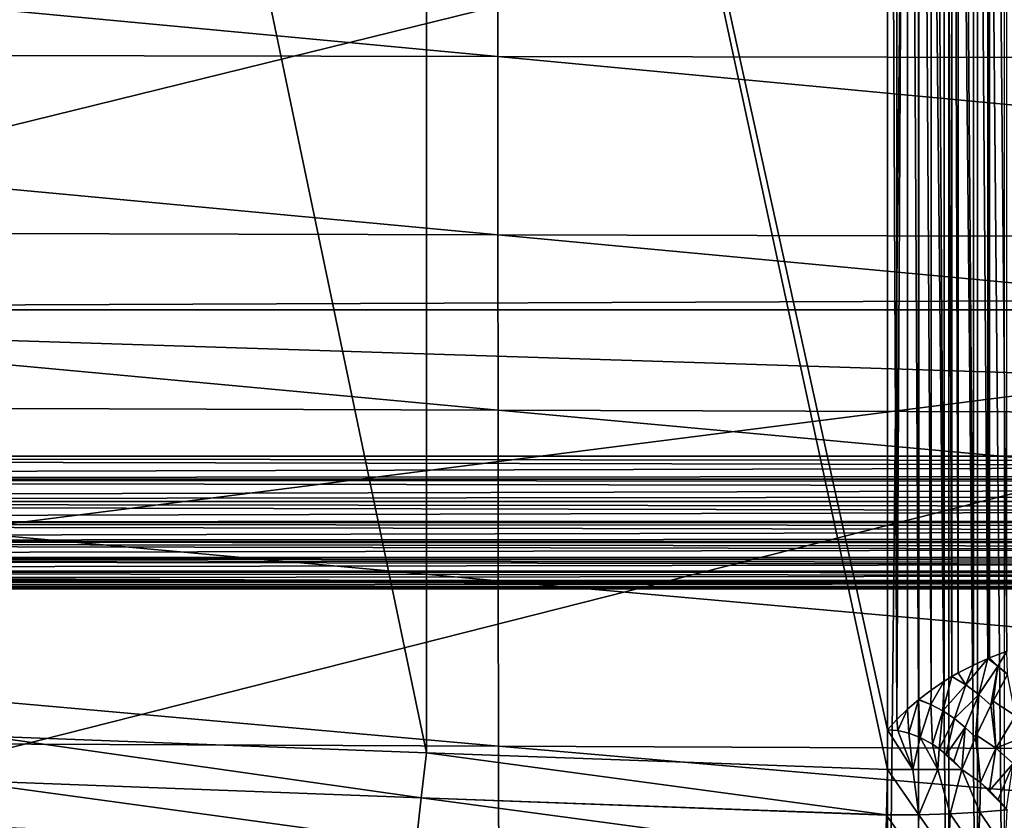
# Model space of a CAD drawing. Header units: metres. Extents: x -258 to 72, y -72 to 102.
# Tile 59 of 256: x -65.04 to -57.62, y -8.49 to -2.46. Entities that reach past the tile are written whole.
import ezdxf

# ---------------------------------------------------------------- set-up
doc = ezdxf.new("R2010")
doc.units = ezdxf.units.M
doc.layers.add('solid_FREESTAND_ASM_SW0005', color=7, linetype='CONTINUOUS')

msp = doc.modelspace()

# ---------------------------------------------------------------- linework, layer by layer
at = {"layer": 'solid_FREESTAND_ASM_SW0005'}
for points in [[(-76.866859, 13.5, 45.799999), (-18.621225, -13.5, 45.799999), (-19.621469, -11.999912, 45.799999)], [(-76.866859, -13.5, 45.799999), (-18.621225, -13.5, 45.799999), (-76.866859, 13.5, 45.799999)], [(-76.866859, 13.5, 45.799999), (-19.621469, -11.999912, 45.799999), (-20.501156, -10.426056, 45.799999)], [(-76.866859, 13.5, 45.799999), (-20.501156, -10.426056, 45.799999), (-21.254854, -8.788127, 45.799999)], [(-76.866859, 13.5, 45.799999), (-21.254854, -8.788127, 45.799999), (-21.877932, -7.096202, 45.799999)], [(-76.866859, 13.5, 45.799999), (-21.877932, -7.096202, 45.799999), (-22.366564, -5.36067, 45.799999)], [(-76.866859, 13.5, 45.799999), (-22.366564, -5.36067, 45.799999), (-22.717751, -3.592184, 45.799999)], [(-76.866859, 13.5, 45.799999), (-22.717751, -3.592184, 45.799999), (-22.929329, -1.801623, 45.799999)], [(-246.439835, -11.2, 43.5), (-58.5, 11.2, 43.5), (-58.5, -11.2, 43.5)], [(-246.439835, 11.2, 43.5), (-58.5, 11.2, 43.5), (-246.439835, -11.2, 43.5)], [(-58.5, -11.2, 43.5), (-58.5, 11.2, 43.5), (-58.265347, 11.2, 43.481533)], [(-58.267212, -11.2, 43.481827), (-58.5, -11.2, 43.5), (-58.265347, 11.2, 43.481533)], [(-58.038044, -11.2, 43.427094), (-58.267212, -11.2, 43.481827), (-58.265347, 11.2, 43.481533)], [(-58.038044, -11.2, 43.427094), (-58.265347, 11.2, 43.481533), (-58.036476, 11.2, 43.426586)], [(-57.820274, -11.2, 43.337151), (-58.038044, -11.2, 43.427094), (-58.036476, 11.2, 43.426586)], [(-57.820274, -11.2, 43.337151), (-58.036476, 11.2, 43.426586), (-57.819016, 11.2, 43.33651)], [(-57.619274, -11.2, 43.214218), (-57.820274, -11.2, 43.337151), (-57.819016, 11.2, 43.33651)], [(-57.619274, -11.2, 43.214218), (-57.819016, 11.2, 43.33651), (-57.61832, 11.2, 43.213524)], [(-61.973038, 7.986121, 24.799999), (-65.287819, 7.859556, 24.799999), (-61.974133, -7.986079, 24.799999)], [(-61.973038, 7.986121, 24.799999), (-61.974133, -7.986079, 24.799999), (-58.5, -8.112062, 24.799999)], [(-61.973038, 7.986121, 24.799999), (-58.5, -8.112062, 24.799999), (-58.5, -7.81281, 24.799999)], [(-58.5, 7.81281, 24.799999), (-61.973038, 7.986121, 24.799999), (-58.5, -7.81281, 24.799999)], [(-65.287819, 7.859556, 24.799999), (-65.289948, -7.859471, 24.799999), (-61.974133, -7.986079, 24.799999)], [(-58.5, 7.81281, 24.799999), (-58.5, -7.81281, 24.799999), (-58.428486, -7.734223, 24.799999)], [(-58.428791, 7.734532, 24.799999), (-58.5, 7.81281, 24.799999), (-58.428486, -7.734223, 24.799999)], [(-58.349232, 7.657797, 24.799999), (-58.428791, 7.734532, 24.799999), (-58.428486, -7.734223, 24.799999)], [(-58.349232, 7.657797, 24.799999), (-58.428486, -7.734223, 24.799999), (-58.348907, -7.657498, 24.799999)], [(-58.349232, 7.657797, 24.799999), (-58.348907, -7.657498, 24.799999), (-58.265999, -7.585777, 24.799999)], [(-58.265995, 7.585775, 24.799999), (-58.349232, 7.657797, 24.799999), (-58.265999, -7.585777, 24.799999)], [(-58.265995, 7.585775, 24.799999), (-58.265999, -7.585777, 24.799999), (-58.262901, -7.583251, 24.799999)], [(-58.263073, 7.583392, 24.799999), (-58.265995, 7.585775, 24.799999), (-58.262901, -7.583251, 24.799999)], [(-58.263073, 7.583392, 24.799999), (-58.262901, -7.583251, 24.799999), (-58.171108, -7.512989, 24.799999)], [(-58.171127, 7.513001, 24.799999), (-58.263073, 7.583392, 24.799999), (-58.171108, -7.512989, 24.799999)], [(-58.171127, 7.513001, 24.799999), (-58.171108, -7.512989, 24.799999), (-58.072948, -7.446648, 24.799999)], [(-58.072975, 7.446665, 24.799999), (-58.171127, 7.513001, 24.799999), (-58.072948, -7.446648, 24.799999)], [(-58.072975, 7.446665, 24.799999), (-58.072948, -7.446648, 24.799999), (-58.014545, -7.410934, 24.799999)], [(-58.014553, 7.41094, 24.799999), (-58.072975, 7.446665, 24.799999), (-58.014545, -7.410934, 24.799999)], [(-58.014553, 7.41094, 24.799999), (-58.014545, -7.410934, 24.799999), (-57.966904, -7.383643, 24.799999)], [(-57.966961, 7.383674, 24.799999), (-58.014553, 7.41094, 24.799999), (-57.966904, -7.383643, 24.799999)], [(-57.966961, 7.383674, 24.799999), (-57.966904, -7.383643, 24.799999), (-57.8526, -7.324302, 24.799999)], [(-57.852638, 7.324319, 24.799999), (-57.966961, 7.383674, 24.799999), (-57.8526, -7.324302, 24.799999)], [(-57.852638, 7.324319, 24.799999), (-57.8526, -7.324302, 24.799999), (-57.744492, -7.27527, 24.799999)], [(-57.744492, 7.27527, 24.799999), (-57.852638, 7.324319, 24.799999), (-57.744492, -7.27527, 24.799999)], [(-57.744492, 7.27527, 24.799999), (-57.744492, -7.27527, 24.799999), (-57.730293, -7.269299, 24.799999)], [(-57.73032, 7.26931, 24.799999), (-57.744492, 7.27527, 24.799999), (-57.730293, -7.269299, 24.799999)], [(-57.73032, 7.26931, 24.799999), (-57.730293, -7.269299, 24.799999), (-57.600559, -7.219444, 24.799999)], [(-57.600574, 7.219449, 24.799999), (-57.73032, 7.26931, 24.799999), (-57.600559, -7.219444, 24.799999)], [(-86.5, 5.75, 111.550003), (-86.5, -5.75, 111.550003), (-24.43742, -5.75, 111.550003)], [(-24.43742, 5.75, 111.550003), (-86.5, 5.75, 111.550003), (-24.43742, -5.75, 111.550003)], [(-56.184334, 5.75, 103.550003), (-56.184334, -5.75, 103.550003), (-86.5, -5.75, 103.550003)], [(-86.5, 5.75, 103.550003), (-56.184334, 5.75, 103.550003), (-86.5, -5.75, 103.550003)], [(72.351036, -4.645123, -887), (-72.5, 0, -887), (72.5, 0, -887)], [(72.351036, -4.645123, -887), (-72.351036, -4.645118, -887), (-72.5, 0, -887)], [(-51.87339, 0, -872.538269), (-70.798897, -2.316887, -873.1203), (-70.685204, -4.631751, -873.1203)], [(-51.736538, -4.555097, -872.539917), (-51.87339, 0, -872.538269), (-70.685204, -4.631751, -873.1203)], [(-76.103294, -1.358172, 19.526812), (-61.437645, -1.371849, 18.853699), (-61.437038, -2.735136, 19.050037)], [(-76.102707, -2.708352, 19.70993), (-76.103294, -1.358172, 19.526812), (-61.437038, -2.735136, 19.050037)], [(-61.437645, -1.371849, 18.853699), (-46.771999, -1.385158, 18.180485), (-46.771374, -2.761216, 18.389763)], [(-61.437038, -2.735136, 19.050037), (-61.437645, -1.371849, 18.853699), (-46.771374, -2.761216, 18.389763)], [(-76.102707, -2.708352, 19.70993), (-61.437038, -2.735136, 19.050037), (-61.436104, -4.081313, 19.36511)], [(-76.101791, -4.042524, 20.00378), (-76.102707, -2.708352, 19.70993), (-61.436104, -4.081313, 19.36511)], [(-61.437038, -2.735136, 19.050037), (-46.771374, -2.761216, 18.389763), (-46.770412, -4.119089, 18.725601)], [(-61.436104, -4.081313, 19.36511), (-61.437038, -2.735136, 19.050037), (-46.770412, -4.119089, 18.725601)], [(-76.101791, -4.042524, 20.00378), (-61.436104, -4.081313, 19.36511), (-61.434902, -5.401843, 19.788973)], [(-76.100616, -5.352704, 20.399082), (-76.101791, -4.042524, 20.00378), (-61.434902, -5.401843, 19.788973)], [(-61.436104, -4.081313, 19.36511), (-46.770412, -4.119089, 18.725601), (-46.769188, -5.449704, 19.177406)], [(-61.434902, -5.401843, 19.788973), (-61.436104, -4.081313, 19.36511), (-46.769188, -5.449704, 19.177406)], [(-51.736538, -4.555097, -872.539917), (-70.685204, -4.631751, -873.1203), (-70.495819, -6.941965, -873.1203)], [(-51.736538, -4.555097, -872.539917), (-70.495819, -6.941965, -873.1203), (-70.230927, -9.244905, -873.1203)], [(-51.736538, -4.555097, -872.539917), (-70.230927, -9.244905, -873.1203), (-51.326477, -9.09376, -872.5448)], [(71.904762, -9.271183, -887), (-71.904762, -9.271173, -887), (-72.351036, -4.645118, -887)], [(72.351036, -4.645123, -887), (71.904762, -9.271183, -887), (-72.351036, -4.645118, -887)], [(-76.100616, -5.352704, 20.399082), (-61.434902, -5.401843, 19.788973), (-61.433483, -6.689069, 20.311876)], [(-76.099213, -6.631728, 20.886719), (-76.100616, -5.352704, 20.399082), (-61.433483, -6.689069, 20.311876)], [(-61.434902, -5.401843, 19.788973), (-46.769188, -5.449704, 19.177406), (-46.767746, -6.744918, 19.73481)], [(-61.433483, -6.689069, 20.311876), (-61.434902, -5.401843, 19.788973), (-46.767746, -6.744918, 19.73481)], [(-86.5, -5.923648, 111.534805), (-24.43742, -5.75, 111.550003), (-86.5, -5.75, 111.550003)], [(-86.5, -5.923648, 111.534805), (-24.43742, -5.923648, 111.534805), (-24.43742, -5.75, 111.550003)], [(-86.5, -5.75, 103.550003), (-25.80126, -5.815912, 103.552177), (-25.727617, -5.883609, 103.558968)], [(-86.5, -5.75, 103.550003), (-56.184334, -5.75, 103.550003), (-25.80126, -5.815912, 103.552177)], [(-86.5, -5.923648, 103.565193), (-86.5, -5.75, 103.550003), (-25.727617, -5.883609, 103.558968)], [(-86.5, -5.923648, 103.565193), (-25.727617, -5.883609, 103.558968), (-25.648624, -5.952713, 103.570763)], [(-86.5, -6.092184, 111.489632), (-24.43742, -6.092184, 111.489632), (-24.43742, -5.923648, 111.534805)], [(-86.5, -5.923648, 111.534805), (-86.5, -6.092184, 111.489632), (-24.43742, -5.923648, 111.534805)], [(-86.5, -5.923648, 103.565193), (-25.648624, -5.952713, 103.570763), (-25.56496, -6.022726, 103.587906)], [(-86.5, -6.092184, 103.610367), (-86.5, -5.923648, 103.565193), (-25.56496, -6.022726, 103.587906)], [(-86.5, -6.092184, 103.610367), (-25.56496, -6.022726, 103.587906), (-25.476913, -6.092759, 103.61058)], [(-86.5, -6.250302, 111.415848), (-24.43742, -6.250302, 111.415848), (-24.43742, -6.092184, 111.489632)], [(-86.5, -6.092184, 111.489632), (-86.5, -6.250302, 111.415848), (-24.43742, -6.092184, 111.489632)], [(-86.5, -6.092184, 103.610367), (-25.476913, -6.092759, 103.61058), (-25.385321, -6.162228, 103.638916)], [(-86.5, -6.092184, 103.610367), (-25.385321, -6.162228, 103.638916), (-25.291761, -6.230163, 103.672821)], [(-86.5, -6.250302, 103.684151), (-86.5, -6.092184, 103.610367), (-25.291761, -6.230163, 103.672821)], [(-86.5, -6.250302, 103.684151), (-25.291761, -6.230163, 103.672821), (-25.198118, -6.295319, 103.711769)], [(-86.5, -6.393188, 111.315704), (-24.43742, -6.393188, 111.315704), (-24.43742, -6.250302, 111.415848)], [(-86.5, -6.250302, 111.415848), (-86.5, -6.393188, 111.315704), (-24.43742, -6.250302, 111.415848)], [(-86.5, -6.250302, 103.684151), (-25.198118, -6.295319, 103.711769), (-25.106653, -6.356564, 103.754967)], [(-86.5, -6.393188, 103.784294), (-86.5, -6.250302, 103.684151), (-25.106653, -6.356564, 103.754967)], [(-86.5, -6.393188, 103.784294), (-25.106653, -6.356564, 103.754967), (-25.019667, -6.412913, 103.8013)], [(-86.5, -6.516493, 111.192253), (-24.43742, -6.516493, 111.192253), (-24.43742, -6.393188, 111.315704)], [(-86.5, -6.393188, 111.315704), (-86.5, -6.516493, 111.192253), (-24.43742, -6.393188, 111.315704)], [(-86.5, -6.393188, 103.784294), (-25.019667, -6.412913, 103.8013), (-24.938423, -6.463879, 103.849731)], [(-86.5, -6.393188, 103.784294), (-24.938423, -6.463879, 103.849731), (-24.863819, -6.509413, 103.899391)], [(-86.5, -6.516493, 103.907745), (-86.5, -6.393188, 103.784294), (-24.863819, -6.509413, 103.899391)], [(-86.5, -6.516493, 103.907745), (-24.863819, -6.509413, 103.899391), (-24.796753, -6.549428, 103.949242)], [(-86.5, -6.616461, 111.049248), (-24.43742, -6.616461, 111.049248), (-24.43742, -6.516493, 111.192253)], [(-86.5, -6.516493, 111.192253), (-86.5, -6.616461, 111.049248), (-24.43742, -6.516493, 111.192253)], [(-86.5, -6.516493, 103.907745), (-24.796753, -6.549428, 103.949242), (-24.737631, -6.583955, 103.998169)], [(-86.5, -6.516493, 103.907745), (-24.737631, -6.583955, 103.998169), (-24.685852, -6.613592, 104.045807)], [(-86.5, -6.616461, 104.050758), (-86.5, -6.516493, 103.907745), (-24.685852, -6.613592, 104.045807)], [(-86.5, -6.616461, 104.050758), (-24.685852, -6.613592, 104.045807), (-24.640699, -6.639083, 104.092255)], [(-86.5, -6.69005, 110.891037), (-24.43742, -6.69005, 110.891037), (-24.43742, -6.616461, 111.049248)], [(-86.5, -6.616461, 111.049248), (-86.5, -6.69005, 110.891037), (-24.43742, -6.616461, 111.049248)], [(-86.5, -6.616461, 104.050758), (-24.640699, -6.639083, 104.092255), (-24.568424, -6.679338, 104.180771)], [(-86.5, -6.69005, 104.208961), (-86.5, -6.616461, 104.050758), (-24.568424, -6.679338, 104.180771)], [(-86.5, -6.69005, 104.208961), (-24.568424, -6.679338, 104.180771), (-24.516045, -6.707819, 104.262627)], [(-76.099213, -6.631728, 20.886719), (-61.433483, -6.689069, 20.311876), (-61.431873, -7.936543, 20.924341)], [(-76.097618, -7.873512, 21.457792), (-76.099213, -6.631728, 20.886719), (-61.431873, -7.936543, 20.924341)], [(-86.5, -6.735019, 110.722443), (-24.43742, -6.735019, 110.722443), (-24.43742, -6.69005, 110.891037)], [(-86.5, -6.69005, 110.891037), (-86.5, -6.735019, 110.722443), (-24.43742, -6.69005, 110.891037)], [(-86.5, -6.69005, 104.208961), (-24.516045, -6.707819, 104.262627), (-24.479334, -6.727649, 104.33976)], [(-86.5, -6.735019, 104.377556), (-86.5, -6.69005, 104.208961), (-24.479334, -6.727649, 104.33976)], [(-86.5, -6.735019, 104.377556), (-24.479334, -6.727649, 104.33976), (-24.455057, -6.740643, 104.413521)], [(-86.5, -6.75, 110.550003), (-24.43742, -6.75, 110.550003), (-24.43742, -6.735019, 110.722443)], [(-86.5, -6.735019, 110.722443), (-86.5, -6.75, 110.550003), (-24.43742, -6.735019, 110.722443)], [(-86.5, -6.735019, 104.377556), (-24.43742, -6.75, 104.550003), (-86.5, -6.75, 104.550003)], [(-86.5, -6.735019, 104.377556), (-24.44145, -6.747803, 104.483749), (-24.43742, -6.75, 104.550003)], [(-86.5, -6.735019, 104.377556), (-24.455057, -6.740643, 104.413521), (-24.44145, -6.747803, 104.483749)], [(-24.43742, -6.75, 104.550003), (-24.43742, -6.75, 110.550003), (-86.5, -6.75, 110.550003)], [(-24.43742, -6.75, 104.550003), (-86.5, -6.75, 110.550003), (-86.5, -6.75, 104.550003)], [(-61.433483, -6.689069, 20.311876), (-46.767746, -6.744918, 19.73481), (-46.766125, -7.997941, 20.387783)], [(-61.431873, -7.936543, 20.924341), (-61.433483, -6.689069, 20.311876), (-46.766125, -7.997941, 20.387783)], [(-57.66745, -7.33215, 24.836828), (-57.730293, -7.269299, 24.799999), (-57.744492, -7.27527, 24.799999)], [(-57.66745, -7.33215, 24.836828), (-57.600559, -7.219444, 24.799999), (-57.730293, -7.269299, 24.799999)], [(-57.66745, -7.33215, 24.836828), (-57.594944, -7.393148, 24.876148), (-57.600559, -7.219444, 24.799999)], [(-57.909431, -7.473256, 24.835154), (-57.8526, -7.324302, 24.799999), (-57.966904, -7.383643, 24.799999)], [(-57.909431, -7.473256, 24.835154), (-57.744492, -7.27527, 24.799999), (-57.8526, -7.324302, 24.799999)], [(-57.81139, -7.545764, 24.875673), (-57.744492, -7.27527, 24.799999), (-57.909431, -7.473256, 24.835154)], [(-57.66745, -7.33215, 24.836828), (-57.744492, -7.27527, 24.799999), (-57.81139, -7.545764, 24.875673)], [(-57.66745, -7.33215, 24.836828), (-57.81139, -7.545764, 24.875673), (-57.720119, -7.626354, 24.920616)], [(-57.66745, -7.33215, 24.836828), (-57.720119, -7.626354, 24.920616), (-57.704414, -7.595601, 24.916746)], [(-57.66745, -7.33215, 24.836828), (-57.704414, -7.595601, 24.916746), (-57.595745, -7.394563, 24.876528)], [(-57.66745, -7.33215, 24.836828), (-57.595745, -7.394563, 24.876528), (-57.594944, -7.393148, 24.876148)], [(-58.08181, -7.670691, 24.839476), (-58.014545, -7.410934, 24.799999), (-58.072948, -7.446648, 24.799999)], [(-57.909431, -7.473256, 24.835154), (-58.014545, -7.410934, 24.799999), (-58.08181, -7.670691, 24.839476)], [(-57.909431, -7.473256, 24.835154), (-57.966904, -7.383643, 24.799999), (-58.014545, -7.410934, 24.799999)], [(-57.595745, -7.394563, 24.876528), (-57.704414, -7.595601, 24.916746), (-57.535912, -7.705974, 25.002136)], [(-58.172237, -7.622705, 24.817186), (-58.072948, -7.446648, 24.799999), (-58.171108, -7.512989, 24.799999)], [(-58.08181, -7.670691, 24.839476), (-58.072948, -7.446648, 24.799999), (-58.172237, -7.622705, 24.817186)], [(-57.909431, -7.473256, 24.835154), (-58.08181, -7.670691, 24.839476), (-57.99543, -7.728405, 24.866293)], [(-57.81139, -7.545764, 24.875673), (-57.909431, -7.473256, 24.835154), (-57.99543, -7.728405, 24.866293)], [(-58.172237, -7.622705, 24.817186), (-58.171108, -7.512989, 24.799999), (-58.262901, -7.583251, 24.799999)], [(-57.81139, -7.545764, 24.875673), (-57.99543, -7.728405, 24.866293), (-57.913425, -7.794657, 24.897118)], [(-57.81139, -7.545764, 24.875673), (-57.913425, -7.794657, 24.897118), (-57.835758, -7.868308, 24.93148)], [(-57.81139, -7.545764, 24.875673), (-57.835758, -7.868308, 24.93148), (-57.828964, -7.853269, 24.931787)], [(-57.81139, -7.545764, 24.875673), (-57.828964, -7.853269, 24.931787), (-57.720119, -7.626354, 24.920616)], [(-58.339466, -7.837145, 24.808615), (-58.265999, -7.585777, 24.799999), (-58.348907, -7.657498, 24.799999)], [(-58.254078, -7.869825, 24.820297), (-58.265999, -7.585777, 24.799999), (-58.339466, -7.837145, 24.808615)], [(-58.172237, -7.622705, 24.817186), (-58.262901, -7.583251, 24.799999), (-58.265999, -7.585777, 24.799999)], [(-58.172237, -7.622705, 24.817186), (-58.265999, -7.585777, 24.799999), (-58.254078, -7.869825, 24.820297)], [(-58.172237, -7.622705, 24.817186), (-58.254078, -7.869825, 24.820297), (-58.161751, -7.921161, 24.838634)], [(-58.08181, -7.670691, 24.839476), (-58.172237, -7.622705, 24.817186), (-58.161751, -7.921161, 24.838634)], [(-57.720119, -7.626354, 24.920616), (-57.828964, -7.853269, 24.931787), (-57.68288, -7.952062, 25.003695)], [(-57.704414, -7.595601, 24.916746), (-57.720119, -7.626354, 24.920616), (-57.68288, -7.952062, 25.003695)], [(-57.535912, -7.705974, 25.002136), (-57.704414, -7.595601, 24.916746), (-57.68288, -7.952062, 25.003695)], [(-58.420845, -7.818804, 24.80209), (-58.348907, -7.657498, 24.799999), (-58.428486, -7.734223, 24.799999)], [(-58.339466, -7.837145, 24.808615), (-58.348907, -7.657498, 24.799999), (-58.420845, -7.818804, 24.80209)], [(-58.08181, -7.670691, 24.839476), (-58.161751, -7.921161, 24.838634), (-58.11142, -7.956006, 24.851206)], [(-57.99543, -7.728405, 24.866293), (-58.08181, -7.670691, 24.839476), (-58.11142, -7.956006, 24.851206)], [(-57.388157, -7.831706, 25.102198), (-57.535912, -7.705974, 25.002136), (-57.68288, -7.952062, 25.003695)], [(-58.420845, -7.818804, 24.80209), (-58.428486, -7.734223, 24.799999), (-58.5, -7.81281, 24.799999)], [(-57.99543, -7.728405, 24.866293), (-58.11142, -7.956006, 24.851206), (-58.057632, -7.998501, 24.866713)], [(-57.913425, -7.794657, 24.897118), (-57.99543, -7.728405, 24.866293), (-58.057632, -7.998501, 24.866713)], [(-65.524452, -8.191787, 24.823357), (-62.015953, -8.326298, 24.823357), (-65.289948, -7.859471, 24.799999)], [(-62.015953, -8.326298, 24.823357), (-61.974133, -7.986079, 24.799999), (-65.289948, -7.859471, 24.799999)], [(-58.308773, -8.112141, 24.812239), (-58.5, -7.81281, 24.799999), (-58.5, -8.112062, 24.799999)], [(-58.420845, -7.818804, 24.80209), (-58.5, -7.81281, 24.799999), (-58.308773, -8.112141, 24.812239)], [(-58.339466, -7.837145, 24.808615), (-58.420845, -7.818804, 24.80209), (-58.308773, -8.112141, 24.812239)], [(-58.254078, -7.869825, 24.820297), (-58.339466, -7.837145, 24.808615), (-58.308773, -8.112141, 24.812239)], [(-57.913425, -7.794657, 24.897118), (-58.057632, -7.998501, 24.866713), (-58.000107, -8.050081, 24.885748)], [(-57.913425, -7.794657, 24.897118), (-58.000107, -8.050081, 24.885748), (-57.938766, -8.112062, 24.908951)], [(-57.913425, -7.794657, 24.897118), (-57.938766, -8.112062, 24.908951), (-57.835758, -7.868308, 24.93148)], [(-57.835758, -7.868308, 24.93148), (-57.798897, -8.210785, 24.976038), (-57.828964, -7.853269, 24.931787)], [(-57.798897, -8.210785, 24.976038), (-57.68288, -7.952062, 25.003695), (-57.828964, -7.853269, 24.931787)], [(-57.388157, -7.831706, 25.102198), (-57.68288, -7.952062, 25.003695), (-57.552673, -8.066085, 25.089277)], [(-76.097618, -7.873512, 21.457792), (-61.431873, -7.936543, 20.924341), (-61.430099, -9.137908, 21.616909)], [(-76.095848, -9.072041, 22.10342), (-76.097618, -7.873512, 21.457792), (-61.430099, -9.137908, 21.616909)], [(-61.431873, -7.936543, 20.924341), (-46.766125, -7.997941, 20.387783), (-46.764347, -9.202085, 21.126316)], [(-61.430099, -9.137908, 21.616909), (-61.431873, -7.936543, 20.924341), (-46.764347, -9.202085, 21.126316)], [(-58.254078, -7.869825, 24.820297), (-58.308773, -8.112141, 24.812239), (-58.120674, -8.112143, 24.848755)], [(-58.161751, -7.921161, 24.838634), (-58.254078, -7.869825, 24.820297), (-58.120674, -8.112143, 24.848755)], [(-58.11142, -7.956006, 24.851206), (-58.161751, -7.921161, 24.838634), (-58.120674, -8.112143, 24.848755)], [(-57.835758, -7.868308, 24.93148), (-57.938766, -8.112062, 24.908951), (-57.798897, -8.210785, 24.976038)], [(-62.015953, -8.326298, 24.823357), (-58.507153, -8.452991, 24.823374), (-61.974133, -7.986079, 24.799999)], [(-58.507153, -8.452991, 24.823374), (-58.5, -8.112062, 24.799999), (-61.974133, -7.986079, 24.799999)], [(-58.11142, -7.956006, 24.851206), (-58.120674, -8.112143, 24.848755), (-57.938766, -8.112062, 24.908951)], [(-58.057632, -7.998501, 24.866713), (-58.11142, -7.956006, 24.851206), (-57.938766, -8.112062, 24.908951)], [(-58.000107, -8.050081, 24.885748), (-58.057632, -7.998501, 24.866713), (-57.938766, -8.112062, 24.908951)], [(-57.798897, -8.210785, 24.976038), (-57.730766, -8.270395, 25.01775), (-57.68288, -7.952062, 25.003695)], [(-57.730766, -8.270395, 25.01775), (-57.552673, -8.066085, 25.089277), (-57.68288, -7.952062, 25.003695)], [(-57.730766, -8.270395, 25.01775), (-57.664825, -8.336745, 25.065281), (-57.552673, -8.066085, 25.089277)], [(-57.664825, -8.336745, 25.065281), (-57.601894, -8.409469, 25.118759), (-57.552673, -8.066085, 25.089277)], [(-58.264256, -8.454741, 24.842417), (-58.5, -8.112062, 24.799999), (-58.507153, -8.452991, 24.823374)], [(-58.308773, -8.112141, 24.812239), (-58.5, -8.112062, 24.799999), (-58.264256, -8.454741, 24.842417)], [(-58.120674, -8.112143, 24.848755), (-58.308773, -8.112141, 24.812239), (-58.264256, -8.454741, 24.842417)], [(-58.120674, -8.112143, 24.848755), (-58.264256, -8.454741, 24.842417), (-58.027489, -8.446772, 24.899588)], [(-58.120674, -8.112143, 24.848755), (-58.027489, -8.446772, 24.899588), (-57.938766, -8.112062, 24.908951)], [(-58.027489, -8.446772, 24.899588), (-57.803196, -8.433617, 24.993977), (-57.938766, -8.112062, 24.908951)], [(-57.803196, -8.433617, 24.993977), (-57.798897, -8.210785, 24.976038), (-57.938766, -8.112062, 24.908951)], [(-65.589752, -8.532513, 24.895384), (-62.052189, -8.668382, 24.895428), (-65.524452, -8.191787, 24.823357)], [(-62.052189, -8.668382, 24.895428), (-62.015953, -8.326298, 24.823357), (-65.524452, -8.191787, 24.823357)], [(-57.803196, -8.433617, 24.993977), (-57.597214, -8.415289, 25.123104), (-57.798897, -8.210785, 24.976038)], [(-57.798897, -8.210785, 24.976038), (-57.597214, -8.415289, 25.123104), (-57.730766, -8.270395, 25.01775)], [(-57.730766, -8.270395, 25.01775), (-57.597214, -8.415289, 25.123104), (-57.664825, -8.336745, 25.065281)], [(-62.052189, -8.668382, 24.895428), (-58.514378, -8.79627, 24.895491), (-62.015953, -8.326298, 24.823357)], [(-58.507244, -8.457312, 24.823973), (-58.507153, -8.452991, 24.823374), (-62.015953, -8.326298, 24.823357)], [(-58.514378, -8.79627, 24.895491), (-58.507244, -8.457312, 24.823973), (-62.015953, -8.326298, 24.823357)], [(-57.664825, -8.336745, 25.065281), (-57.597214, -8.415289, 25.123104), (-57.601894, -8.409469, 25.118759)], [(-58.274361, -8.791622, 24.91184), (-58.507244, -8.457312, 24.823973), (-58.514378, -8.79627, 24.895491)], [(-58.264256, -8.454741, 24.842417), (-58.507153, -8.452991, 24.823374), (-58.507244, -8.457312, 24.823973)], [(-58.274361, -8.791622, 24.91184), (-58.264256, -8.454741, 24.842417), (-58.507244, -8.457312, 24.823973)], [(-58.274361, -8.791622, 24.91184), (-58.040154, -8.776533, 24.964891), (-58.264256, -8.454741, 24.842417)], [(-58.040154, -8.776533, 24.964891), (-58.027489, -8.446772, 24.899588), (-58.264256, -8.454741, 24.842417)], [(-58.040154, -8.776533, 24.964891), (-57.817776, -8.751394, 25.053282), (-58.027489, -8.446772, 24.899588)], [(-57.817776, -8.751394, 25.053282), (-57.803196, -8.433617, 24.993977), (-58.027489, -8.446772, 24.899588)], [(-57.817776, -8.751394, 25.053282), (-57.612953, -8.71685, 25.174734), (-57.803196, -8.433617, 24.993977)], [(-57.612953, -8.71685, 25.174734), (-57.597214, -8.415289, 25.123104), (-57.803196, -8.433617, 24.993977)]]:
    msp.add_3dface(points, dxfattribs=at)

doc.saveas('drawing.dxf')
